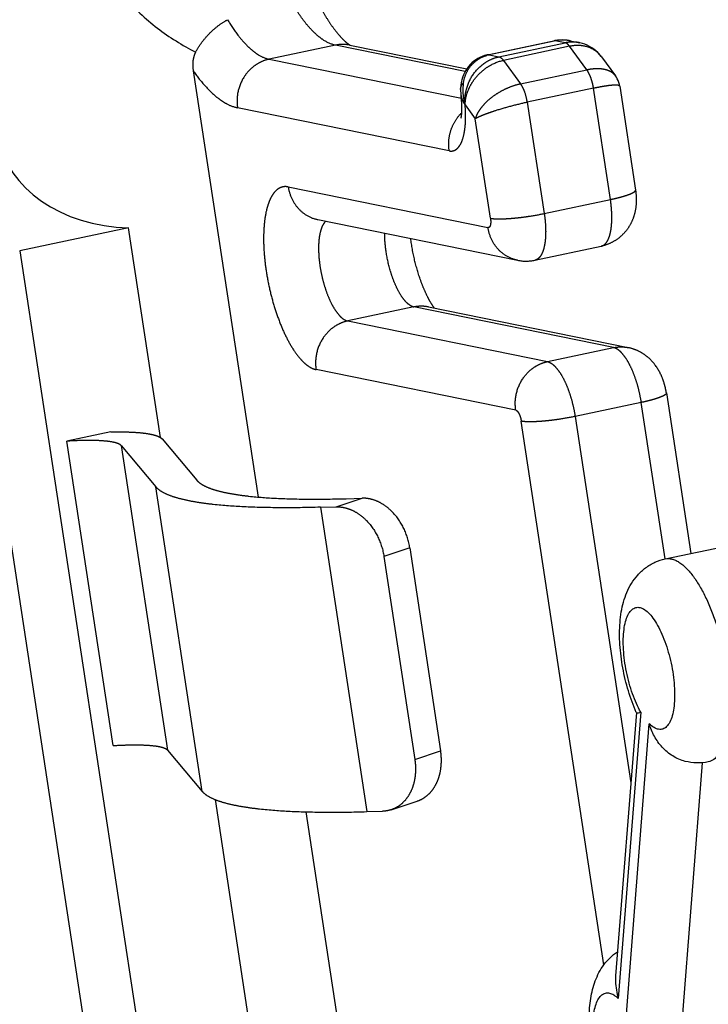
# Model space of a CAD drawing. Header units: millimetres. Extents: x 0 to 420, y 0 to 297.
# Tile 26 of 31: x 340 to 347, y 246 to 256. Entities that reach past the tile are written whole.
import ezdxf

# ---------------------------------------------------------------- set-up
doc = ezdxf.new("R2010")
doc.units = ezdxf.units.MM
doc.header["$LTSCALE"] = 23.1
doc.linetypes.add('PHANTOM', pattern=[0.8, 0.45, -0.05, 0.1, -0.05, 0.1, -0.05])
doc.layers.add('DEFAULT_3', color=7, linetype='PHANTOM')
doc.layers.add('T-EM12-TXX-2DXF_CONTINUOUS_LINE', color=7, linetype='CONTINUOUS')

msp = doc.modelspace()

# ---------------------------------------------------------------- linework, layer by layer
at = {"layer": 'DEFAULT_3', "color": 8, "linetype": 'PHANTOM'}
for p, q in [((344.7508, 255.3735), (345.3884, 255.5084)), ((345.5449, 255.508), (345.6327, 255.4901)), ((343.4207, 255.4668), (344.5464, 255.2375)), ((345.845, 255.354), (345.9789, 255.1711)), ((341.9117, 255.2194), (342.5363, 251.1106)), ((346.0204, 255.0706), (346.1725, 254.07)), ((341.2885, 253.7042), (340.2409, 253.4826)), ((341.5956, 251.6843), (341.2885, 253.7042)), ((343.1121, 253.7849), (345.0359, 253.393)), ((345.2043, 253.3936), (345.842, 253.5286)), ((340.2409, 253.4826), (344.3846, 226.2233)), ((344.2103, 224.0101), (339.769, 253.2275)), ((344.1771, 252.9431), (346.1009, 252.5513)), ((346.4698, 252.1138), (346.705, 250.5663)), ((341.1189, 251.7387), (340.6958, 251.6492)), ((341.1419, 248.7148), (340.6958, 251.6492)), ((341.6118, 251.6708), (341.9458, 251.2729)), ((341.2186, 251.6059), (341.5526, 251.208)), ((343.3862, 251.0948), (343.5398, 251.0991)), ((343.1371, 251.012), (343.2907, 251.0163)), ((343.9982, 250.6208), (344.2956, 248.6646)), ((343.7491, 250.538), (344.0465, 248.5818)), ((341.6647, 248.6715), (341.9987, 248.2736)), ((342.785, 243.8593), (342.1262, 248.1936)), ((343.8201, 248.0965), (344.0692, 248.1793)), ((342.9976, 248.0762), (343.7258, 243.2856)), ((343.5831, 248.0777), (343.7368, 248.082))]:
    msp.add_line(p, q, dxfattribs=at)
at = {"layer": 'DEFAULT_3', "color": 9, "linetype": 'PHANTOM'}
for p, q in [((345.4001, 255.5084), (344.7624, 255.3735)), ((345.4949, 255.4891), (345.4001, 255.5084)), ((343.2814, 255.4661), (342.6437, 255.3312)), ((344.5306, 255.2116), (343.2814, 255.4661)), ((344.8572, 255.3542), (345.4949, 255.4891)), ((345.5373, 255.4551), (344.8997, 255.3201)), ((345.7037, 255.2277), (345.5373, 255.4551)), ((342.6437, 255.3312), (344.495, 254.9541)), ((344.7624, 255.3735), (344.8572, 255.3542)), ((344.8997, 255.3201), (345.0661, 255.0927)), ((345.0661, 255.0927), (345.7037, 255.2277)), ((345.768, 255.0504), (345.1303, 254.9155)), ((345.9309, 253.9785), (345.768, 255.0504)), ((344.3779, 254.4474), (342.3388, 254.8628)), ((344.5317, 254.89), (344.5312, 254.8901)), ((344.5317, 254.89), (344.6292, 254.7568)), ((345.1303, 254.9155), (345.2932, 253.8436)), ((344.7749, 253.7979), (344.6292, 254.7568)), ((342.8276, 254.0998), (344.7513, 253.7079)), ((345.2932, 253.8436), (345.9309, 253.9785)), ((344.0378, 252.9424), (343.4001, 252.8075)), ((345.9615, 252.5506), (344.0378, 252.9424)), ((343.4001, 252.8075), (345.3239, 252.4156)), ((345.3239, 252.4156), (345.9615, 252.5506)), ((345.019, 251.9473), (343.0952, 252.3392)), ((346.2283, 252.0223), (345.5906, 251.8874)), ((346.4575, 250.5141), (346.2283, 252.0223)), ((345.8687, 246.6025), (345.0723, 251.8416)), ((345.5906, 251.8874), (346.1273, 248.3565)), ((341.2186, 251.6059), (341.6647, 248.6715)), ((341.9987, 248.2736), (341.5526, 251.208)), ((343.2907, 251.0163), (343.5398, 251.0991)), ((343.1371, 251.012), (343.5831, 248.0777)), ((343.9982, 250.6208), (343.7491, 250.538)), ((344.0465, 248.5818), (344.2956, 248.6646))]:
    msp.add_line(p, q, dxfattribs=at)
at = {"layer": 'DEFAULT_3', "color": 8, "linetype": 'PHANTOM'}
for points in [[(345.4217, 255.5139), (345.3969, 255.5101), (345.3884, 255.5085)], [(345.5449, 255.508), (345.526, 255.5114), (345.4994, 255.5147), (345.473, 255.5162), (345.4471, 255.5159), (345.4217, 255.5139)], [(345.845, 255.354), (345.8425, 255.3575), (345.8266, 255.3771), (345.8095, 255.3954), (345.7912, 255.4124), (345.7717, 255.428), (345.7512, 255.4422), (345.7298, 255.4548), (345.7075, 255.4659), (345.6844, 255.4754), (345.6607, 255.4832), (345.6363, 255.4894), (345.6329, 255.4901)], [(344.7508, 255.3735), (344.7424, 255.3717), (344.719, 255.3652), (344.6964, 255.3573), (344.6745, 255.3478), (344.6536, 255.3368), (344.6335, 255.3244), (344.6145, 255.3106), (344.5965, 255.2955), (344.5796, 255.279), (344.564, 255.2613), (344.5496, 255.2424), (344.5366, 255.2224), (344.5249, 255.2012), (344.5147, 255.179), (344.506, 255.1558), (344.4989, 255.1315), (344.4935, 255.1063), (344.4898, 255.0801), (344.4879, 255.053), (344.4877, 255.0376)], [(346.0204, 255.0706), (346.017, 255.0879), (346.0119, 255.1063), (346.0054, 255.1242), (345.9973, 255.1414), (345.9878, 255.1579), (345.9789, 255.171)], [(344.4877, 255.0376), (344.4881, 255.0225), (344.489, 255.0075), (344.4904, 254.9923), (344.4915, 254.9829)]]:
    msp.add_lwpolyline(points, dxfattribs=at)
at = {"layer": 'DEFAULT_3', "color": 9, "linetype": 'PHANTOM'}
for centre, radius, start, end in [((345.4686, 255.1356), 0.3801, 81.96408, 82.93473), ((345.4674, 255.1281), 0.3877, 78.47873, 81.95596), ((344.8286, 255.0607), 0.3197, 101.94854, 105.99149), ((345.6382, 255.2027), 0.2563, 37.2509, 37.63147), ((345.6377, 255.2024), 0.2568, 36.19389, 37.25061), ((342.7988, 253.9588), 0.1438, 78.46018, 82.73435), ((344.0555, 253.0288), 0.0882, 252.73994, 258.42547)]:
    msp.add_arc(centre, radius, start, end, dxfattribs=at)
at = {"layer": 'DEFAULT_3', "color": 8, "linetype": 'PHANTOM'}
for centre, radius, start, end in [((343.4641, 255.5419), 0.085, 241.71657, 242.45126), ((345.1187, 253.7989), 0.4142, 258.46669, 281.93527)]:
    msp.add_arc(centre, radius, start, end, dxfattribs=at)
msp.add_ellipse((341.3359, 254.6884), major_axis=(1.3042, 0.0049), ratio=0.755065, start_param=-3.030193, end_param=-1.609965, dxfattribs=at)
for points, knots in [([(342.7228, 257.1423), (342.7382, 257.0411), (342.7755, 256.84), (342.8496, 256.5462), (342.9394, 256.2681), (343.0411, 256.0163), (343.135, 255.8296), (343.2123, 255.7024), (343.2662, 255.6247), (343.3167, 255.5619), (343.3611, 255.5151), (343.396, 255.4849), (343.4162, 255.4711), (343.4238, 255.467)], [0, 0, 0, 0, 0.166081, 0.331601, 0.491313, 0.639919, 0.771926, 0.829871, 0.881309, 0.92525, 0.960539, 0.985873, 1, 1, 1, 1]), ([(341.9354, 255.3994), (341.9529, 255.4326), (341.9944, 255.497), (342.0691, 255.583), (342.1522, 255.6561), (342.2124, 255.6957), (342.2427, 255.7119)], [0, 0, 0, 0, 0.253934, 0.514998, 0.767788, 1, 1, 1, 1]), ([(341.9354, 255.3994), (341.9284, 255.3861), (341.917, 255.3578), (341.9051, 255.2973), (341.9071, 255.2502), (341.9117, 255.2194)], [0, 0, 0, 0, 0.244408, 0.493252, 1, 1, 1, 1]), ([(344.4928, 254.765), (344.4925, 254.7644), (344.4919, 254.7624), (344.4928, 254.7656), (344.4934, 254.7685), (344.4948, 254.7753), (344.4962, 254.7839), (344.4976, 254.795), (344.4989, 254.8081), (344.4999, 254.823), (344.5005, 254.8394), (344.5007, 254.8638), (344.4998, 254.8969), (344.4968, 254.939), (344.4935, 254.968), (344.4915, 254.9829)], [0, 0, 0, 0, 0.008646, 0.013129, 0.030436, 0.059819, 0.100297, 0.15076, 0.210113, 0.27731, 0.351402, 0.431522, 0.606816, 0.797803, 1, 1, 1, 1]), ([(346.1725, 254.07), (346.1769, 254.041), (346.1819, 253.9827), (346.1766, 253.8952), (346.1566, 253.8099), (346.1207, 253.7295), (346.0693, 253.6577), (346.0038, 253.5978), (345.9272, 253.553), (345.8708, 253.5346), (345.842, 253.5286)], [0, 0, 0, 0, 0.125349, 0.249386, 0.37335, 0.497975, 0.623157, 0.748644, 0.874287, 1, 1, 1, 1]), ([(344.2364, 252.9309), (344.2259, 252.9442), (344.2033, 252.9777), (344.1701, 253.0375), (344.1353, 253.1127), (344.0891, 253.2321), (344.0415, 253.396), (344.016, 253.5329), (344.0069, 253.6027)], [0, 0, 0, 0, 0.071091, 0.168949, 0.286358, 0.417814, 0.705245, 1, 1, 1, 1]), ([(346.4698, 252.1138), (346.466, 252.1391), (346.4553, 252.1894), (346.4232, 252.2857), (346.3731, 252.3754), (346.3041, 252.4497), (346.2433, 252.4962), (346.175, 252.5313), (346.1259, 252.5462), (346.1009, 252.5513)], [0, 0, 0, 0, 0.126311, 0.251866, 0.499503, 0.623919, 0.74893, 0.874347, 1, 1, 1, 1]), ([(341.1189, 251.7387), (341.1583, 251.7394), (341.2326, 251.7397), (341.3367, 251.7363), (341.4258, 251.7291), (341.4798, 251.7212), (341.504, 251.7163)], [0, 0, 0, 0, 0.306005, 0.576473, 0.808513, 1, 1, 1, 1]), ([(341.504, 251.7163), (341.5168, 251.7137), (341.5401, 251.7082), (341.5711, 251.6978), (341.5949, 251.686), (341.6073, 251.6761), (341.6118, 251.6708)], [0, 0, 0, 0, 0.330344, 0.604887, 0.826004, 1, 1, 1, 1]), ([(341.1396, 251.6392), (341.1135, 251.6445), (341.0531, 251.6519), (340.9516, 251.6566), (340.8299, 251.6559), (340.7425, 251.652), (340.6958, 251.6492)], [0, 0, 0, 0, 0.179536, 0.409422, 0.684995, 1, 1, 1, 1]), ([(341.2186, 251.6059), (341.2154, 251.6097), (341.2063, 251.617), (341.1888, 251.6256), (341.1661, 251.6333), (341.149, 251.6373), (341.1396, 251.6392)], [0, 0, 0, 0, 0.173996, 0.395113, 0.669656, 1, 1, 1, 1]), ([(341.9458, 251.2729), (341.9576, 251.2589), (341.9906, 251.2324), (342.0542, 251.201), (342.137, 251.1732), (342.1991, 251.1586), (342.2333, 251.1516)], [0, 0, 0, 0, 0.173999, 0.395115, 0.66964, 1, 1, 1, 1]), ([(341.8689, 251.0745), (341.8313, 251.0822), (341.7629, 251.0983), (341.6719, 251.1288), (341.602, 251.1633), (341.5656, 251.1925), (341.5526, 251.208)], [0, 0, 0, 0, 0.33036, 0.604885, 0.826001, 1, 1, 1, 1]), ([(342.2333, 251.1516), (342.2668, 251.1448), (342.3384, 251.1324), (342.4989, 251.112), (342.7308, 251.0955), (343.0436, 251.0883), (343.2673, 251.0914), (343.3862, 251.0948)], [0, 0, 0, 0, 0.088704, 0.188389, 0.419723, 0.691442, 1, 1, 1, 1]), ([(343.1371, 251.012), (343.0063, 251.0083), (342.7602, 251.0049), (342.4161, 251.0128), (342.1611, 251.031), (341.9845, 251.0534), (341.9057, 251.067), (341.8689, 251.0745)], [0, 0, 0, 0, 0.308557, 0.580277, 0.811613, 0.911295, 1, 1, 1, 1]), ([(343.9982, 250.6208), (343.9885, 250.6851), (343.9499, 250.8096), (343.86, 250.943), (343.7686, 251.0239), (343.6951, 251.0679), (343.6181, 251.0945), (343.5654, 251.0998), (343.5398, 251.0991)], [0, 0, 0, 0, 0.272121, 0.536697, 0.661885, 0.780642, 0.892985, 1, 1, 1, 1]), ([(343.2907, 251.0163), (343.3163, 251.017), (343.369, 251.0117), (343.446, 250.9852), (343.5195, 250.9411), (343.6109, 250.8602), (343.7008, 250.7268), (343.7394, 250.6023), (343.7491, 250.538)], [0, 0, 0, 0, 0.107015, 0.219358, 0.338115, 0.463303, 0.727879, 1, 1, 1, 1]), ([(341.1419, 248.7148), (341.1885, 248.7176), (341.276, 248.7216), (341.3977, 248.7223), (341.4991, 248.7176), (341.5595, 248.7102), (341.5856, 248.7049)], [0, 0, 0, 0, 0.315005, 0.590578, 0.820464, 1, 1, 1, 1]), ([(341.5856, 248.7049), (341.595, 248.703), (341.6121, 248.6989), (341.6349, 248.6913), (341.6523, 248.6827), (341.6614, 248.6754), (341.6647, 248.6715)], [0, 0, 0, 0, 0.330344, 0.604887, 0.826004, 1, 1, 1, 1]), ([(344.0465, 248.5818), (344.0546, 248.5283), (344.0567, 248.4472), (344.0367, 248.3443), (344.0114, 248.2746), (343.9761, 248.213), (343.9317, 248.1614), (343.8795, 248.1214), (343.8402, 248.1032), (343.8201, 248.0965)], [0, 0, 0, 0, 0.279806, 0.413088, 0.540584, 0.662137, 0.77828, 0.890272, 1, 1, 1, 1]), ([(344.0692, 248.1793), (344.0893, 248.186), (344.1286, 248.2042), (344.1808, 248.2442), (344.2252, 248.2958), (344.2605, 248.3573), (344.2858, 248.4271), (344.3058, 248.53), (344.3037, 248.6111), (344.2956, 248.6646)], [0, 0, 0, 0, 0.109728, 0.22172, 0.337863, 0.459416, 0.586912, 0.720194, 1, 1, 1, 1]), ([(341.9987, 248.2736), (342.0117, 248.2582), (342.048, 248.229), (342.1179, 248.1945), (342.209, 248.1639), (342.2774, 248.1478), (342.3149, 248.1402)], [0, 0, 0, 0, 0.173999, 0.395115, 0.66964, 1, 1, 1, 1]), ([(342.3149, 248.1402), (342.3518, 248.1327), (342.4305, 248.1191), (342.6071, 248.0967), (342.8622, 248.0785), (343.2063, 248.0705), (343.4524, 248.074), (343.5831, 248.0777)], [0, 0, 0, 0, 0.088705, 0.188387, 0.419723, 0.691443, 1, 1, 1, 1]), ([(343.8201, 248.0965), (343.8134, 248.0943), (343.7863, 248.0864), (343.758, 248.0826), (343.7368, 248.082)], [0, 0, 0, 0, 0.248877, 1, 1, 1, 1])]:
    msp.add_open_spline(points, degree=3, knots=knots, dxfattribs=at)
at = {"layer": 'DEFAULT_3', "color": 9, "linetype": 'PHANTOM'}
for points, knots in [([(343.2814, 255.4661), (343.2397, 255.4746), (343.1767, 255.5051), (343.101, 255.5642), (343.0404, 255.6241), (342.9801, 255.6963), (342.8976, 255.8129), (342.8001, 255.9856), (342.6964, 256.221), (342.606, 256.4831), (342.5323, 256.7622), (342.4959, 256.9541), (342.4812, 257.0508)], [0, 0, 0, 0, 0.069284, 0.110514, 0.156627, 0.207719, 0.263693, 0.389173, 0.530058, 0.682142, 0.840536, 1, 1, 1, 1]), ([(340.8719, 256.729), (340.883, 256.656), (340.9167, 256.5109), (340.9991, 256.3033), (341.1096, 256.1089), (341.2879, 255.8724), (341.5576, 255.6208), (341.8066, 255.4656), (341.9354, 255.3994)], [0, 0, 0, 0, 0.125603, 0.251883, 0.378285, 0.504352, 0.753958, 1, 1, 1, 1]), ([(342.2427, 255.7119), (342.2733, 255.6607), (342.321, 255.5884), (342.3912, 255.5026), (342.4422, 255.4493), (342.493, 255.4051), (342.5571, 255.3608), (342.6092, 255.3382), (342.6437, 255.3312)], [0, 0, 0, 0, 0.315947, 0.457387, 0.587386, 0.706008, 0.813692, 1, 1, 1, 1]), ([(345.4, 255.5084), (345.3991, 255.5086), (345.3952, 255.5092), (345.3912, 255.5091), (345.3884, 255.5085)], [0, 0, 0, 0, 0.258663, 1, 1, 1, 1]), ([(345.5153, 255.5128), (345.5056, 255.514), (345.4672, 255.5173), (345.4282, 255.5144), (345.4001, 255.5084)], [0, 0, 0, 0, 0.254074, 1, 1, 1, 1]), ([(343.4207, 255.4668), (343.3979, 255.4714), (343.351, 255.476), (343.3043, 255.4709), (343.2814, 255.4661)], [0, 0, 0, 0, 0.498403, 1, 1, 1, 1]), ([(345.6327, 255.4901), (345.6103, 255.4947), (345.5639, 255.499), (345.5177, 255.4939), (345.4949, 255.4891)], [0, 0, 0, 0, 0.495496, 1, 1, 1, 1]), ([(345.5373, 255.4551), (345.5311, 255.4636), (345.5191, 255.4777), (345.5026, 255.4875), (345.4949, 255.4891)], [0, 0, 0, 0, 0.574625, 1, 1, 1, 1]), ([(345.8411, 255.3592), (345.825, 255.3801), (345.7855, 255.4175), (345.7108, 255.4533), (345.6255, 255.467), (345.5667, 255.4613), (345.5373, 255.4551)], [0, 0, 0, 0, 0.235923, 0.477554, 0.731284, 1, 1, 1, 1]), ([(342.6437, 255.3312), (342.6197, 255.3261), (342.5723, 255.3108), (342.507, 255.2737), (342.4492, 255.2238), (342.3851, 255.1428), (342.3344, 255.0205), (342.331, 254.9141), (342.3388, 254.8628)], [0, 0, 0, 0, 0.12005, 0.241957, 0.365874, 0.491636, 0.745721, 1, 1, 1, 1]), ([(344.515, 255.1033), (344.5199, 255.1332), (344.5367, 255.192), (344.5763, 255.2576), (344.6183, 255.3017), (344.6672, 255.3398), (344.7105, 255.3594), (344.7405, 255.368)], [0, 0, 0, 0, 0.24796, 0.494565, 0.618876, 0.744352, 1, 1, 1, 1]), ([(344.5317, 254.89), (344.5291, 254.9155), (344.5288, 254.9673), (344.5467, 255.07), (344.6025, 255.1903), (344.6957, 255.284), (344.785, 255.3336), (344.833, 255.3491), (344.8572, 255.3542)], [0, 0, 0, 0, 0.12441, 0.250775, 0.505149, 0.756569, 0.879628, 1, 1, 1, 1]), ([(344.5317, 254.89), (344.5322, 254.9378), (344.5483, 255.0112), (344.5931, 255.0998), (344.6388, 255.1629), (344.6944, 255.2186), (344.7777, 255.2795), (344.8503, 255.3097), (344.8997, 255.3201)], [0, 0, 0, 0, 0.236296, 0.361774, 0.490339, 0.620342, 0.74993, 1, 1, 1, 1]), ([(344.7508, 255.3735), (344.7517, 255.3737), (344.7555, 255.3743), (344.7595, 255.3741), (344.7624, 255.3735)], [0, 0, 0, 0, 0.244699, 1, 1, 1, 1]), ([(344.8572, 255.3542), (344.8649, 255.3526), (344.8814, 255.3428), (344.8934, 255.3287), (344.8997, 255.3201)], [0, 0, 0, 0, 0.425775, 1, 1, 1, 1]), ([(341.9117, 255.2194), (341.9451, 255.1715), (342.0118, 255.0848), (342.105, 254.9909), (342.1798, 254.9336), (342.2481, 254.8917), (342.3027, 254.8702), (342.3388, 254.8628)], [0, 0, 0, 0, 0.308571, 0.576549, 0.695643, 0.805343, 1, 1, 1, 1]), ([(345.9789, 255.171), (345.9734, 255.1786), (345.9602, 255.1928), (345.9356, 255.2102), (345.9061, 255.2237), (345.8589, 255.237), (345.79, 255.2414), (345.7334, 255.2339), (345.7037, 255.2277)], [0, 0, 0, 0, 0.094786, 0.19538, 0.304302, 0.423003, 0.691863, 1, 1, 1, 1]), ([(345.768, 255.0504), (345.7653, 255.0676), (345.7585, 255.1014), (345.744, 255.1493), (345.7262, 255.1917), (345.7116, 255.2169), (345.7037, 255.2277)], [0, 0, 0, 0, 0.274724, 0.542946, 0.789112, 1, 1, 1, 1]), ([(344.4877, 255.0376), (344.4877, 255.0433), (344.4888, 255.0551), (344.4961, 255.0783), (344.5067, 255.094), (344.515, 255.1033)], [0, 0, 0, 0, 0.23838, 0.483139, 1, 1, 1, 1]), ([(344.515, 255.1033), (344.5093, 255.0685), (344.5067, 254.9961), (344.5205, 254.925), (344.5312, 254.8901)], [0, 0, 0, 0, 0.491042, 1, 1, 1, 1]), ([(345.0661, 255.0927), (345.0409, 255.0874), (344.9903, 255.0731), (344.9169, 255.0432), (344.8471, 255.0053), (344.7833, 254.9613), (344.728, 254.9129), (344.6829, 254.862), (344.6492, 254.8104), (344.6341, 254.7744), (344.6292, 254.7568)], [0, 0, 0, 0, 0.134716, 0.27412, 0.413832, 0.549863, 0.678573, 0.797419, 0.904638, 1, 1, 1, 1]), ([(345.1303, 254.9155), (345.1251, 254.9494), (345.1131, 254.9984), (345.0886, 255.0568), (345.0739, 255.082), (345.0661, 255.0927)], [0, 0, 0, 0, 0.542613, 0.788933, 1, 1, 1, 1]), ([(346.0204, 255.0706), (346.0202, 255.0717), (346.0188, 255.0743), (346.0147, 255.0768), (346.0089, 255.0788), (346.001, 255.0802), (345.9911, 255.081), (345.9793, 255.0812), (345.9655, 255.0808), (345.9433, 255.0794), (345.9113, 255.0759), (345.8683, 255.0696), (345.8197, 255.061), (345.7857, 255.0542), (345.768, 255.0504)], [0, 0, 0, 0, 0.013775, 0.031221, 0.054812, 0.085546, 0.123798, 0.169684, 0.22316, 0.284091, 0.427361, 0.596946, 0.789283, 1, 1, 1, 1]), ([(344.4915, 254.9829), (344.4936, 254.9675), (344.5038, 254.9347), (344.5209, 254.9053), (344.5312, 254.8901)], [0, 0, 0, 0, 0.458494, 1, 1, 1, 1]), ([(344.3779, 254.4474), (344.3844, 254.4461), (344.3976, 254.4448), (344.4171, 254.4475), (344.4356, 254.4549), (344.4528, 254.4669), (344.4685, 254.4832), (344.4885, 254.512), (344.5088, 254.5589), (344.5254, 254.6263), (344.535, 254.7058), (344.5373, 254.7952), (344.534, 254.8577), (344.5312, 254.8901)], [0, 0, 0, 0, 0.038283, 0.075155, 0.112405, 0.151782, 0.194711, 0.242202, 0.35294, 0.486026, 0.640325, 0.812968, 1, 1, 1, 1]), ([(345.1303, 254.9155), (345.0791, 254.9047), (344.9781, 254.8803), (344.8561, 254.8452), (344.7663, 254.8154), (344.7106, 254.7949), (344.6656, 254.776), (344.6398, 254.7632), (344.6292, 254.7568)], [0, 0, 0, 0, 0.297848, 0.59144, 0.722259, 0.836193, 0.929666, 1, 1, 1, 1]), ([(344.3779, 254.4474), (344.3729, 254.4806), (344.3707, 254.5486), (344.3911, 254.6482), (344.4337, 254.74), (344.4756, 254.7928), (344.4992, 254.8159)], [0, 0, 0, 0, 0.250552, 0.502318, 0.752858, 1, 1, 1, 1]), ([(342.817, 254.1015), (342.8063, 254.1029), (342.7845, 254.1031), (342.7527, 254.0945), (342.7232, 254.0772), (342.6963, 254.0519), (342.6722, 254.0188), (342.6509, 253.9784), (342.6326, 253.9309), (342.6114, 253.8556), (342.5944, 253.7465), (342.5879, 253.6015), (342.595, 253.4423), (342.6154, 253.2748), (342.6485, 253.1052), (342.693, 252.9398), (342.7472, 252.7847), (342.8091, 252.6457), (342.8764, 252.5277), (342.9376, 252.4467), (342.9881, 252.3971), (343.0331, 252.3622), (343.0705, 252.3442), (343.0952, 252.3392)], [0, 0, 0, 0, 0.016071, 0.031857, 0.048306, 0.066241, 0.086254, 0.108708, 0.133784, 0.161525, 0.224676, 0.296983, 0.376474, 0.460715, 0.547003, 0.632524, 0.714505, 0.790368, 0.857905, 0.915497, 0.940341, 0.962573, 1, 1, 1, 1]), ([(342.8276, 254.0998), (342.8334, 254.0615), (342.8556, 253.9868), (342.9188, 253.8904), (343.0064, 253.8189), (343.0764, 253.7922), (343.1121, 253.7849)], [0, 0, 0, 0, 0.258332, 0.510655, 0.757128, 1, 1, 1, 1]), ([(345.9309, 253.9785), (345.9484, 253.9823), (345.982, 253.9898), (346.0295, 254.0019), (346.0715, 254.0141), (346.107, 254.0261), (346.132, 254.0364), (346.148, 254.0445), (346.1571, 254.0499), (346.1642, 254.0552), (346.1692, 254.0602), (346.1722, 254.0651), (346.1727, 254.0685), (346.1725, 254.07)], [0, 0, 0, 0, 0.203334, 0.390194, 0.556612, 0.699179, 0.815161, 0.862606, 0.902868, 0.936028, 0.962444, 0.98306, 1, 1, 1, 1]), ([(345.842, 253.5286), (345.8473, 253.5297), (345.8579, 253.5333), (345.8725, 253.5426), (345.886, 253.5557), (345.9031, 253.579), (345.9206, 253.6174), (345.935, 253.6731), (345.9434, 253.7392), (345.9458, 253.8138), (345.9418, 253.8947), (345.9352, 253.9502), (345.9309, 253.9785)], [0, 0, 0, 0, 0.033297, 0.068216, 0.106128, 0.14803, 0.245905, 0.364017, 0.501493, 0.655811, 0.823397, 1, 1, 1, 1]), ([(344.7749, 253.7979), (344.7768, 253.7857), (344.7783, 253.7679), (344.7771, 253.7455), (344.7747, 253.7317), (344.7709, 253.7206), (344.7658, 253.7124), (344.7589, 253.7076), (344.7537, 253.7074), (344.7513, 253.7079)], [0, 0, 0, 0, 0.358508, 0.515896, 0.652522, 0.765848, 0.856323, 0.929838, 1, 1, 1, 1]), ([(344.7749, 253.7979), (344.7871, 253.7954), (344.816, 253.7924), (344.8651, 253.7913), (344.9247, 253.7932), (344.9925, 253.7981), (345.0659, 253.8058), (345.1671, 253.8195), (345.2431, 253.833), (345.2932, 253.8436)], [0, 0, 0, 0, 0.071443, 0.166453, 0.281902, 0.413633, 0.556771, 0.705959, 1, 1, 1, 1]), ([(345.2932, 253.8436), (345.2975, 253.8153), (345.3041, 253.7598), (345.3081, 253.6789), (345.3058, 253.6043), (345.2973, 253.5382), (345.2829, 253.4825), (345.2655, 253.4441), (345.2483, 253.4208), (345.2349, 253.4077), (345.2202, 253.3984), (345.2096, 253.3948), (345.2043, 253.3936)], [0, 0, 0, 0, 0.176596, 0.344171, 0.498479, 0.635954, 0.754071, 0.851955, 0.893862, 0.931778, 0.9667, 1, 1, 1, 1]), ([(343.1897, 253.7691), (343.1811, 253.7619), (343.1653, 253.7425), (343.1475, 253.706), (343.1337, 253.6603), (343.1243, 253.6065), (343.1195, 253.5457), (343.1192, 253.4544), (343.1261, 253.3837), (343.1334, 253.3358)], [0, 0, 0, 0, 0.074756, 0.164197, 0.269873, 0.391529, 0.527774, 0.676466, 1, 1, 1, 1]), ([(345.0359, 253.393), (345.0002, 253.4003), (344.9301, 253.427), (344.8425, 253.4985), (344.7793, 253.5949), (344.7572, 253.6696), (344.7513, 253.7079)], [0, 0, 0, 0, 0.242858, 0.489326, 0.741652, 1, 1, 1, 1]), ([(343.7711, 253.4707), (343.7687, 253.4864), (343.7606, 253.547), (343.7568, 253.6083), (343.7573, 253.6535)], [0, 0, 0, 0, 0.260511, 1, 1, 1, 1]), ([(344.0293, 252.9446), (344.0155, 252.9489), (343.9868, 252.9655), (343.948, 253.004), (343.9098, 253.0573), (343.8735, 253.1237), (343.8402, 253.201), (343.8011, 253.3165), (343.7806, 253.4082), (343.7711, 253.4707)], [0, 0, 0, 0, 0.071654, 0.161181, 0.269658, 0.395554, 0.535823, 0.686464, 1, 1, 1, 1]), ([(343.1334, 253.3358), (343.1383, 253.3035), (343.1504, 253.2396), (343.175, 253.1465), (343.2051, 253.0591), (343.2397, 252.9807), (343.2773, 252.9141), (343.3117, 252.8682), (343.34, 252.8402), (343.3653, 252.8205), (343.3862, 252.8103), (343.4001, 252.8075)], [0, 0, 0, 0, 0.15948, 0.317885, 0.469982, 0.610879, 0.73637, 0.843359, 0.889476, 0.930708, 1, 1, 1, 1]), ([(344.1771, 252.9431), (344.1543, 252.9478), (344.1075, 252.9524), (344.0607, 252.9473), (344.0378, 252.9424)], [0, 0, 0, 0, 0.498403, 1, 1, 1, 1]), ([(343.4001, 252.8075), (343.3762, 252.8024), (343.3288, 252.7871), (343.2635, 252.75), (343.2057, 252.7001), (343.1416, 252.6191), (343.0909, 252.4968), (343.0874, 252.3905), (343.0952, 252.3392)], [0, 0, 0, 0, 0.12005, 0.241957, 0.365874, 0.491636, 0.745721, 1, 1, 1, 1]), ([(345.9615, 252.5506), (345.9845, 252.5554), (346.0312, 252.5605), (346.0781, 252.5559), (346.1009, 252.5513)], [0, 0, 0, 0, 0.501603, 1, 1, 1, 1]), ([(346.2283, 252.0223), (346.2234, 252.0546), (346.2112, 252.1185), (346.1867, 252.2116), (346.1565, 252.2989), (346.122, 252.3774), (346.0843, 252.444), (346.05, 252.4898), (346.0217, 252.5179), (345.9964, 252.5376), (345.9754, 252.5477), (345.9615, 252.5506)], [0, 0, 0, 0, 0.159479, 0.317879, 0.46997, 0.610864, 0.736357, 0.843351, 0.88947, 0.930705, 1, 1, 1, 1]), ([(345.019, 251.9473), (345.0112, 251.9986), (345.0146, 252.1049), (345.0653, 252.2272), (345.1294, 252.3083), (345.1872, 252.3581), (345.2525, 252.3952), (345.2999, 252.4106), (345.3239, 252.4156)], [0, 0, 0, 0, 0.254274, 0.508347, 0.634109, 0.75803, 0.879943, 1, 1, 1, 1]), ([(345.3239, 252.4156), (345.3378, 252.4128), (345.3587, 252.4026), (345.384, 252.383), (345.4123, 252.3549), (345.4466, 252.3091), (345.4843, 252.2425), (345.5189, 252.164), (345.549, 252.0766), (345.5736, 251.9836), (345.5857, 251.9196), (345.5906, 251.8874)], [0, 0, 0, 0, 0.069291, 0.110523, 0.156637, 0.26362, 0.389106, 0.530001, 0.682101, 0.840513, 1, 1, 1, 1]), ([(346.4698, 252.1138), (346.47, 252.1123), (346.4696, 252.1089), (346.4666, 252.104), (346.4616, 252.099), (346.4545, 252.0937), (346.4453, 252.0883), (346.4293, 252.0801), (346.4043, 252.0699), (346.3689, 252.0578), (346.3269, 252.0456), (346.2793, 252.0335), (346.2458, 252.026), (346.2283, 252.0223)], [0, 0, 0, 0, 0.016939, 0.03755, 0.063963, 0.097117, 0.137376, 0.184815, 0.300792, 0.443362, 0.609788, 0.796663, 1, 1, 1, 1]), ([(345.019, 251.9473), (345.0217, 251.9467), (345.0277, 251.9439), (345.0356, 251.9365), (345.0435, 251.926), (345.0541, 251.9072), (345.0648, 251.8789), (345.0703, 251.8545), (345.0723, 251.8416)], [0, 0, 0, 0, 0.069334, 0.156582, 0.263638, 0.389207, 0.68212, 1, 1, 1, 1]), ([(345.5906, 251.8874), (345.5405, 251.8768), (345.4645, 251.8633), (345.3633, 251.8496), (345.2899, 251.8418), (345.2221, 251.8369), (345.1625, 251.835), (345.1134, 251.8362), (345.0845, 251.8392), (345.0723, 251.8416)], [0, 0, 0, 0, 0.294018, 0.443194, 0.58633, 0.718069, 0.83353, 0.928552, 1, 1, 1, 1])]:
    msp.add_open_spline(points, degree=3, knots=knots, dxfattribs=at)
at = {"layer": 'T-EM12-TXX-2DXF_CONTINUOUS_LINE', "color": 7, "linetype": 'Continuous'}
for p, q in [((346.4596, 250.5144), (354.385, 252.1912)), ((346.1807, 249.035), (345.9807, 246.495)), ((346.1809, 249.0337), (346.1804, 249.0348))]:
    msp.add_line(p, q, dxfattribs=at)
at = {"layer": 'T-EM12-TXX-2DXF_CONTINUOUS_LINE', "color": 9, "linetype": 'Continuous'}
for p, q in [((346.2238, 249.0367), (346.0064, 246.2763)), ((345.7036, 241.284), (346.3053, 248.9253)), ((346.8146, 248.5493), (346.231, 241.1383))]:
    msp.add_line(p, q, dxfattribs=at)
at = {"layer": 'T-EM12-TXX-2DXF_CONTINUOUS_LINE', "color": 7, "linetype": 'Continuous'}
for points, knots in [([(346.1804, 249.0348), (346.1504, 249.1019), (346.0988, 249.2432), (346.0461, 249.4625), (346.0181, 249.6841), (346.0176, 249.865), (346.0338, 250.0019), (346.0549, 250.0988), (346.0867, 250.1918), (346.1316, 250.2801), (346.1917, 250.3613), (346.2677, 250.4313), (346.358, 250.4849), (346.4251, 250.5071), (346.4595, 250.5144)], [0, 0, 0, 0, 0.129942, 0.264819, 0.397974, 0.523729, 0.58333, 0.64132, 0.698695, 0.756578, 0.815723, 0.876265, 0.937861, 1, 1, 1, 1]), ([(346.1809, 249.0337), (346.1813, 249.0329), (346.1834, 249.0315), (346.1856, 249.0311), (346.187, 249.031)], [0, 0, 0, 0, 0.392545, 1, 1, 1, 1]), ([(346.187, 249.031), (346.1891, 249.0308), (346.194, 249.0308), (346.2064, 249.0323), (346.2165, 249.0347), (346.2238, 249.0367)], [0, 0, 0, 0, 0.16973, 0.394185, 1, 1, 1, 1]), ([(346.6517, 248.5628), (346.6094, 248.5736), (346.5481, 248.6004), (346.477, 248.6519), (346.4135, 248.7125), (346.3499, 248.8022), (346.3172, 248.8836), (346.3053, 248.9253)], [0, 0, 0, 0, 0.249981, 0.376034, 0.501876, 0.751676, 1, 1, 1, 1]), ([(346.8735, 248.5577), (346.8369, 248.55), (346.762, 248.5431), (346.6876, 248.5536), (346.6517, 248.5628)], [0, 0, 0, 0, 0.502434, 1, 1, 1, 1]), ([(345.8878, 245.3186), (345.8611, 245.3782), (345.8144, 245.5033), (345.7638, 245.6981), (345.7326, 245.8967), (345.7226, 246.0908), (345.7361, 246.2753), (345.7716, 246.4205), (345.8191, 246.5276), (345.8661, 246.6032), (345.9256, 246.6717), (345.9732, 246.7103), (345.9988, 246.7273)], [0, 0, 0, 0, 0.129434, 0.26386, 0.398087, 0.527021, 0.648099, 0.763428, 0.820957, 0.879405, 0.939117, 1, 1, 1, 1]), ([(345.9807, 246.495), (345.9793, 246.4771), (345.9778, 246.4034), (345.9912, 246.3298), (346.0064, 246.2763)], [0, 0, 0, 0, 0.244018, 1, 1, 1, 1])]:
    msp.add_open_spline(points, degree=3, knots=knots, dxfattribs=at)
at = {"layer": 'T-EM12-TXX-2DXF_CONTINUOUS_LINE', "color": 9, "linetype": 'Continuous'}
for points, knots in [([(346.4596, 250.5144), (346.4697, 250.5165), (346.4912, 250.5185), (346.5241, 250.5139), (346.5579, 250.5022), (346.6061, 250.4759), (346.6668, 250.424), (346.709, 250.3728), (346.7304, 250.3437)], [0, 0, 0, 0, 0.092805, 0.189822, 0.294645, 0.409948, 0.677834, 1, 1, 1, 1]), ([(346.7304, 250.3437), (346.7526, 250.3132), (346.7958, 250.2459), (346.8538, 250.1344), (346.9075, 250.0091), (346.9728, 249.8245), (347.0351, 249.5812), (347.0707, 249.3337), (347.0804, 249.1416), (347.0779, 249.0095), (347.066, 248.8897), (347.0449, 248.7848), (347.015, 248.6971), (346.977, 248.6281), (346.9366, 248.5861), (346.9011, 248.5656), (346.8827, 248.5596), (346.8736, 248.5577)], [0, 0, 0, 0, 0.058846, 0.124466, 0.195771, 0.271434, 0.429715, 0.586604, 0.660574, 0.729594, 0.792428, 0.848116, 0.896099, 0.936432, 0.970163, 0.985355, 1, 1, 1, 1]), ([(346.2238, 249.0367), (346.2084, 249.0636), (346.1792, 249.122), (346.1419, 249.2161), (346.1099, 249.3185), (346.0844, 249.4256), (346.0661, 249.5338), (346.0557, 249.6395), (346.0535, 249.739), (346.0596, 249.829), (346.0738, 249.9066), (346.0928, 249.9616), (346.1124, 249.9965), (346.1281, 250.0167), (346.1454, 250.0322), (346.1643, 250.0427), (346.1846, 250.048), (346.2059, 250.0478), (346.2279, 250.0424), (346.2594, 250.0277), (346.2994, 249.9953), (346.3267, 249.9623), (346.3406, 249.9434)], [0, 0, 0, 0, 0.072668, 0.152318, 0.236733, 0.323439, 0.409852, 0.493401, 0.571659, 0.64248, 0.704174, 0.755761, 0.777808, 0.797556, 0.815374, 0.831834, 0.84771, 0.863877, 0.881158, 0.9002, 0.945025, 1, 1, 1, 1]), ([(346.3406, 249.9434), (346.3569, 249.921), (346.3882, 249.8707), (346.4292, 249.7867), (346.466, 249.6916), (346.508, 249.5534), (346.5363, 249.4101), (346.5492, 249.2681), (346.5506, 249.1695), (346.5436, 249.0806), (346.5287, 249.0045), (346.5091, 248.9507), (346.489, 248.9171), (346.473, 248.8978), (346.4554, 248.8832), (346.4362, 248.8737), (346.4157, 248.8695), (346.3943, 248.8707), (346.3722, 248.8771), (346.3406, 248.8932), (346.3191, 248.9114), (346.3053, 248.9253)], [0, 0, 0, 0, 0.064344, 0.137244, 0.21686, 0.300956, 0.472524, 0.554991, 0.631984, 0.701413, 0.761661, 0.811845, 0.833253, 0.852439, 0.869804, 0.885958, 0.901695, 0.917887, 0.935323, 0.954601, 1, 1, 1, 1]), ([(345.765, 246.0764), (345.7671, 246.1031), (345.7732, 246.1526), (345.79, 246.2197), (345.8104, 246.2662), (345.8306, 246.2948), (345.8464, 246.3109), (345.8637, 246.3226), (345.8822, 246.3298), (345.9019, 246.3322), (345.9222, 246.3299), (345.9431, 246.323), (345.9729, 246.307), (345.9933, 246.2895), (346.0064, 246.2763)], [0, 0, 0, 0, 0.18482, 0.344059, 0.47643, 0.533182, 0.5845, 0.63163, 0.676312, 0.720657, 0.766828, 0.816702, 0.871677, 1, 1, 1, 1])]:
    msp.add_open_spline(points, degree=3, knots=knots, dxfattribs=at)

doc.saveas('drawing.dxf')
